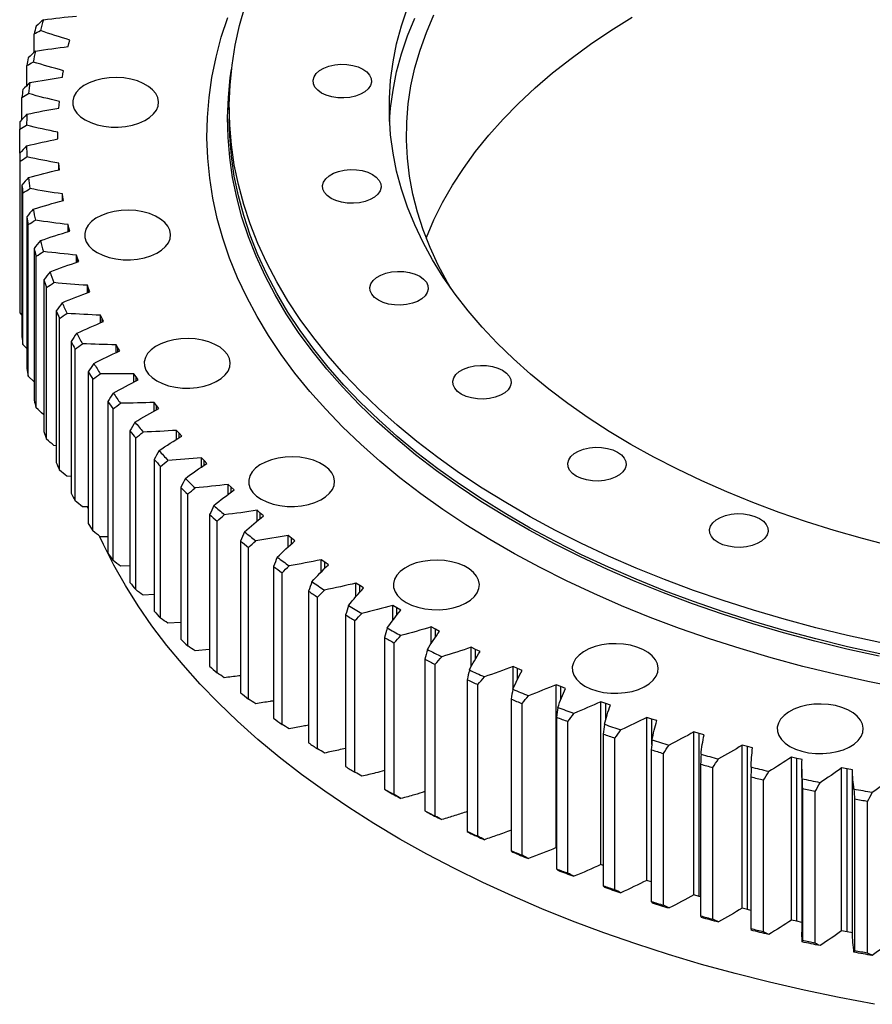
# Model space of a CAD drawing. Header units: millimetres. Extents: x 54 to 3293, y 7577 to 9947.
# Tile 9 of 13: x 1977 to 2225, y 8531 to 8817. Entities that reach past the tile are written whole.
import ezdxf

# ---------------------------------------------------------------- set-up
doc = ezdxf.new("R2010")
doc.units = ezdxf.units.MM
doc.header["$LTSCALE"] = 10

msp = doc.modelspace()

# ---------------------------------------------------------------- linework, layer by layer
at = {"lineweight": 25}
for p, q in [((1981.6, 8807.67), (1981.6, 8813.02)), ((1991.76, 8810.3), (1992, 8811.25)), ((1991.54, 8809.36), (1991.76, 8810.3)), ((1979.47, 8797.97), (1979.47, 8803.83)), ((1989.97, 8801.4), (1990.14, 8802.35)), ((1989.83, 8800.44), (1989.97, 8801.4)), ((1978.08, 8788.19), (1978.08, 8794.6)), ((1988.83, 8791.49), (1988.9, 8792.45)), ((1988.9, 8792.45), (1988.98, 8793.4)), ((2038.38, 8791.65), (2038.38, 8788.38)), ((1977.43, 8778.35), (1977.43, 8785.34)), ((1988.54, 8783.48), (1988.55, 8784.44)), ((1988.55, 8782.52), (1988.54, 8783.48)), ((1988.54, 8782.52), (1988.54, 8783.48)), ((1977.43, 8778.35), (1977.43, 8734.26)), ((1977.52, 8731.98), (1977.52, 8776.07)), ((1988.9, 8774.51), (1988.83, 8775.47)), ((1988.83, 8773.52), (1988.83, 8775.47)), ((1988.98, 8773.56), (1988.9, 8774.51)), ((1988.9, 8773.54), (1988.9, 8774.51)), ((1978.08, 8769.09), (1978.08, 8725)), ((1978.35, 8722.73), (1978.35, 8766.82)), ((1989.97, 8765.56), (1989.83, 8766.52)), ((1989.83, 8764.53), (1989.83, 8766.52)), ((1990.14, 8764.61), (1989.97, 8765.56)), ((1989.97, 8764.57), (1989.97, 8765.56)), ((1979.47, 8759.86), (1979.47, 8715.77)), ((1979.92, 8713.5), (1979.92, 8757.6)), ((1991.76, 8756.66), (1991.54, 8757.6)), ((1991.54, 8755.57), (1991.54, 8757.6)), ((1992, 8755.71), (1991.76, 8756.66)), ((1991.76, 8755.64), (1991.76, 8756.66)), ((1981.6, 8750.68), (1981.6, 8706.58)), ((1982.23, 8704.33), (1982.23, 8748.43)), ((1994.27, 8747.8), (1993.97, 8748.74)), ((1993.97, 8746.65), (1993.97, 8748.74)), ((1994.58, 8746.86), (1994.27, 8747.8)), ((1994.27, 8746.76), (1994.27, 8747.8)), ((1984.46, 8741.56), (1984.46, 8697.46)), ((1985.27, 8695.23), (1985.27, 8739.33)), ((1997.47, 8739.03), (1997.1, 8739.96)), ((1997.1, 8737.81), (1997.1, 8739.96)), ((1997.86, 8738.1), (1997.47, 8739.03)), ((1997.47, 8737.95), (1997.47, 8739.03)), ((1978.08, 8731.41), (1977.52, 8731.98)), ((1988.04, 8732.52), (1988.04, 8688.43)), ((2001.38, 8730.34), (2000.93, 8731.27)), ((2000.93, 8729.04), (2000.93, 8731.27)), ((1989.04, 8686.22), (1989.04, 8730.32)), ((2001.84, 8729.43), (2001.38, 8730.34)), ((2001.38, 8729.23), (2001.38, 8730.34)), ((1979.47, 8721.63), (1978.35, 8722.73)), ((1992.35, 8723.6), (1992.35, 8679.5)), ((2005.97, 8721.78), (2005.46, 8722.68)), ((2005.46, 8720.38), (2005.46, 8722.68)), ((1993.52, 8677.32), (1993.52, 8721.42)), ((2006.51, 8720.87), (2005.97, 8721.78)), ((2005.97, 8720.62), (2005.97, 8721.78)), ((1981.6, 8711.93), (1979.92, 8713.5)), ((1997.36, 8714.79), (1997.36, 8670.7)), ((2011.25, 8713.34), (2010.66, 8714.23)), ((2010.66, 8711.84), (2010.66, 8714.23)), ((2011.86, 8712.45), (2011.25, 8713.34)), ((2011.25, 8712.14), (2011.25, 8713.34)), ((1998.7, 8668.55), (1998.7, 8712.65)), ((2003.08, 8706.13), (2003.08, 8662.04)), ((2017.2, 8705.05), (2016.54, 8705.93)), ((2016.54, 8703.43), (2016.54, 8705.93)), ((2017.87, 8704.18), (2017.2, 8705.05)), ((2017.2, 8703.8), (2017.2, 8705.05)), ((2004.59, 8659.93), (2004.59, 8704.03)), ((2009.48, 8697.63), (2009.48, 8653.54)), ((2023.8, 8696.93), (2023.07, 8697.79)), ((2023.07, 8695.17), (2023.07, 8697.79)), ((2024.54, 8696.08), (2023.8, 8696.93)), ((2023.8, 8695.62), (2023.8, 8696.93)), ((1988.04, 8693.32), (1987.4, 8693.38)), ((2011.16, 8651.48), (2011.16, 8695.57)), ((2016.55, 8689.31), (2016.55, 8645.22)), ((2031.04, 8689), (2030.25, 8689.84)), ((2030.25, 8687.08), (2030.25, 8689.84)), ((2031.86, 8688.17), (2031.04, 8689)), ((2031.04, 8687.62), (2031.04, 8689)), ((2018.39, 8643.2), (2018.39, 8687.3)), ((1992.35, 8684.36), (1991.18, 8684.43)), ((2038.92, 8681.27), (2038.05, 8682.08)), ((2038.05, 8679.16), (2038.05, 8682.08)), ((2024.28, 8681.19), (2024.28, 8637.1)), ((2026.28, 8635.13), (2026.28, 8679.23)), ((2039.8, 8680.46), (2038.92, 8681.27)), ((2038.92, 8679.8), (2038.92, 8681.27)), ((1997.36, 8675.53), (1995.67, 8675.59)), ((1997.36, 8675.05), (1997.19, 8675.51)), ((2032.66, 8673.29), (2032.66, 8629.19)), ((2047.4, 8673.75), (2046.47, 8674.54)), ((2046.47, 8671.43), (2046.47, 8674.54)), ((2048.34, 8672.97), (2047.4, 8673.75)), ((2047.4, 8672.19), (2047.4, 8673.75)), ((2034.81, 8627.28), (2034.81, 8671.38)), ((2003.08, 8666.85), (2000.86, 8666.88)), ((2041.65, 8665.61), (2041.65, 8621.52)), ((2056.47, 8666.47), (2055.48, 8667.24)), ((2055.48, 8663.9), (2055.48, 8667.24)), ((2057.48, 8665.71), (2056.47, 8666.47)), ((2056.47, 8664.8), (2056.47, 8666.47)), ((2043.96, 8619.67), (2043.96, 8663.76)), ((2066.12, 8659.44), (2065.07, 8660.18)), ((2065.07, 8656.58), (2065.07, 8660.18)), ((2067.18, 8658.71), (2066.12, 8659.44)), ((2066.12, 8657.64), (2066.12, 8659.44)), ((2009.48, 8658.36), (2006.75, 8658.31)), ((2051.25, 8658.18), (2051.25, 8614.09)), ((2053.71, 8612.3), (2053.71, 8656.4)), ((2076.32, 8652.67), (2075.21, 8653.38)), ((2075.21, 8649.46), (2075.21, 8653.38)), ((2061.44, 8651.02), (2061.44, 8606.93)), ((2077.44, 8651.97), (2076.32, 8652.67)), ((2076.32, 8650.71), (2076.32, 8652.67)), ((2016.55, 8650.05), (2013.31, 8649.91)), ((2064.03, 8605.21), (2064.03, 8649.3)), ((2087.05, 8646.19), (2085.89, 8646.87)), ((2085.89, 8642.55), (2085.89, 8646.87)), ((2088.23, 8645.51), (2087.05, 8646.19)), ((2087.05, 8644.03), (2087.05, 8646.19)), ((2024.28, 8641.96), (2020.54, 8641.7)), ((2072.19, 8644.14), (2072.19, 8600.04)), ((2074.91, 8598.39), (2074.91, 8642.49)), ((2098.29, 8639.99), (2097.07, 8640.64)), ((2097.07, 8635.78), (2097.07, 8640.64)), ((2099.52, 8639.35), (2098.29, 8639.99)), ((2098.29, 8637.59), (2098.29, 8639.99)), ((2083.47, 8637.55), (2083.47, 8593.45)), ((2032.66, 8634.1), (2028.42, 8633.69)), ((2086.33, 8591.88), (2086.33, 8635.97)), ((2110.01, 8634.1), (2108.74, 8634.72)), ((2108.74, 8629.16), (2108.74, 8634.72)), ((2111.29, 8633.5), (2110.01, 8634.1)), ((2110.01, 8631.38), (2110.01, 8634.1)), ((2095.27, 8631.26), (2095.27, 8587.17)), ((2098.25, 8585.67), (2098.25, 8629.77)), ((2122.19, 8628.53), (2120.87, 8629.11)), ((2120.87, 8622.6), (2120.87, 8629.11)), ((2123.51, 8627.96), (2122.19, 8628.53)), ((2122.19, 8625.39), (2122.19, 8628.53)), ((2107.57, 8625.3), (2107.57, 8581.21)), ((2110.66, 8579.8), (2110.66, 8623.89)), ((2134.8, 8623.3), (2133.44, 8623.84)), ((2133.44, 8576.48), (2133.44, 8623.84)), ((2136.17, 8622.76), (2134.8, 8623.3)), ((2134.8, 8619.56), (2134.8, 8623.3)), ((2120.32, 8619.68), (2120.32, 8575.58)), ((2147.82, 8618.4), (2146.41, 8618.91)), ((2146.41, 8571.55), (2146.41, 8618.91)), ((2123.53, 8574.25), (2123.53, 8618.35)), ((2149.23, 8617.9), (2147.82, 8618.4)), ((2147.82, 8613.65), (2147.82, 8618.4)), ((2133.51, 8614.4), (2133.51, 8570.3)), ((2136.82, 8569.06), (2136.82, 8613.15)), ((2161.21, 8613.85), (2159.77, 8614.32)), ((2159.77, 8566.97), (2159.77, 8614.32)), ((2162.66, 8613.39), (2161.21, 8613.85)), ((2161.21, 8606.47), (2161.21, 8613.85)), ((2147.11, 8609.47), (2147.11, 8565.38)), ((2150.52, 8564.23), (2150.52, 8608.32)), ((2174.96, 8609.67), (2173.48, 8610.1)), ((2173.48, 8562.74), (2173.48, 8610.1)), ((2176.44, 8609.25), (2174.96, 8609.67)), ((2174.96, 8562.31), (2174.96, 8609.67)), ((2161.09, 8604.92), (2161.09, 8560.82)), ((2189.02, 8605.86), (2187.51, 8606.25)), ((2187.51, 8558.89), (2187.51, 8606.25)), ((2190.54, 8605.48), (2189.02, 8605.86)), ((2189.02, 8558.5), (2189.02, 8605.86)), ((2164.59, 8559.76), (2164.59, 8603.85)), ((2203.38, 8602.43), (2201.84, 8602.78)), ((2201.84, 8555.42), (2201.84, 8602.78)), ((2204.92, 8602.09), (2203.38, 8602.43)), ((2203.38, 8555.07), (2203.38, 8602.43)), ((2175.42, 8600.74), (2175.42, 8556.65)), ((2179, 8555.68), (2179, 8599.77)), ((2204.85, 8599.31), (2204.85, 8551.95)), ((2217.99, 8599.38), (2216.42, 8599.69)), ((2216.42, 8552.33), (2216.42, 8599.69)), ((2219.56, 8599.08), (2217.99, 8599.38)), ((2217.99, 8552.02), (2217.99, 8599.38)), ((2219.56, 8551.72), (2219.56, 8599.08)), ((2190.07, 8596.95), (2190.07, 8552.86)), ((2193.72, 8551.98), (2193.72, 8596.08)), ((2205.01, 8593.55), (2205.01, 8549.46)), ((2208.72, 8548.68), (2208.72, 8592.78)), ((2220.2, 8590.56), (2220.2, 8546.46)), ((2223.97, 8545.79), (2223.97, 8589.88)), ((2133.51, 8576.45), (2133.44, 8576.48)), ((2147.11, 8571.29), (2146.41, 8571.55)), ((2161.09, 8566.53), (2159.77, 8566.97)), ((2174.96, 8562.31), (2173.48, 8562.74)), ((2175.42, 8562.18), (2174.96, 8562.31)), ((2189.02, 8558.5), (2187.51, 8558.89)), ((2190.07, 8558.24), (2189.02, 8558.5)), ((2203.38, 8555.07), (2201.84, 8555.42)), ((2204.85, 8554.74), (2203.38, 8555.07)), ((2204.93, 8549.07), (2204.86, 8551.95)), ((2217.99, 8552.02), (2216.42, 8552.33)), ((2219.56, 8551.72), (2217.99, 8552.02))]:
    msp.add_line(p, q, dxfattribs=at)
at = {"lineweight": 25, "flags": 128}
for points in [[(2227.54, 8636.09), (2218.15, 8638.16), (2208.88, 8640.41), (2199.76, 8642.86), (2190.79, 8645.48), (2181.99, 8648.29), (2173.36, 8651.27), (2164.92, 8654.43), (2156.68, 8657.75), (2148.64, 8661.24), (2140.82, 8664.9), (2133.23, 8668.7), (2125.88, 8672.66), (2118.76, 8676.77), (2111.91, 8681.01), (2105.31, 8685.39), (2098.99, 8689.91), (2092.94, 8694.55), (2087.18, 8699.31), (2081.72, 8704.18), (2076.55, 8709.16), (2071.69, 8714.24), (2067.14, 8719.42), (2062.91, 8724.68), (2059, 8730.03), (2055.42, 8735.46), (2052.17, 8740.95), (2049.25, 8746.51), (2046.68, 8752.12), (2044.45, 8757.78), (2042.56, 8763.48), (2041.02, 8769.22), (2039.83, 8774.98), (2039, 8780.77), (2038.51, 8786.57), (2038.38, 8792.37), (2038.6, 8798.17), (2039.17, 8803.97), (2040.1, 8809.75), (2041.37, 8815.51), (2043, 8821.24)], [(2230.91, 8664.16), (2222.52, 8666.33), (2214.28, 8668.68), (2206.2, 8671.22), (2198.3, 8673.93), (2190.58, 8676.82), (2183.06, 8679.87), (2175.75, 8683.09), (2168.66, 8686.46), (2161.79, 8690), (2155.17, 8693.68), (2148.79, 8697.5), (2142.68, 8701.46), (2136.83, 8705.56), (2131.25, 8709.78), (2125.96, 8714.12), (2120.97, 8718.58), (2116.27, 8723.14), (2111.87, 8727.8), (2107.79, 8732.56), (2104.03, 8737.4), (2100.6, 8742.32), (2097.49, 8747.32), (2094.71, 8752.38), (2092.28, 8757.5), (2090.18, 8762.67), (2088.43, 8767.88), (2087.03, 8773.12), (2085.98, 8778.4), (2085.27, 8783.69), (2084.92, 8788.99), (2084.92, 8794.3), (2085.27, 8799.6), (2085.98, 8804.9), (2087.03, 8810.17), (2088.43, 8815.41), (2090.18, 8820.62)], [(2233.61, 8622.83), (2224, 8624.76), (2214.51, 8626.87), (2205.16, 8629.18), (2195.95, 8631.67), (2186.9, 8634.35), (2178.01, 8637.2), (2169.3, 8640.23), (2160.77, 8643.43), (2152.45, 8646.81), (2144.33, 8650.34), (2136.43, 8654.04), (2128.76, 8657.89), (2121.32, 8661.9), (2114.13, 8666.05), (2107.19, 8670.34), (2100.51, 8674.77), (2094.11, 8679.34), (2087.98, 8684.02), (2082.14, 8688.83), (2076.59, 8693.75), (2071.34, 8698.78), (2066.4, 8703.91), (2061.76, 8709.13), (2057.45, 8714.45), (2053.45, 8719.85), (2049.79, 8725.33), (2046.45, 8730.87), (2043.45, 8736.48), (2040.79, 8742.15), (2038.47, 8747.87), (2036.5, 8753.63), (2034.87, 8759.42), (2033.6, 8765.25), (2032.67, 8771.1), (2032.1, 8776.96), (2031.88, 8782.83), (2032.01, 8788.7), (2032.5, 8794.56), (2033.33, 8800.41), (2034.52, 8806.25), (2036.06, 8812.05), (2037.95, 8817.82)], [(2084.98, 8787.56), (2085.27, 8791.44), (2085.98, 8796.73), (2087.03, 8802), (2088.43, 8807.25), (2090.18, 8812.46), (2092.28, 8817.63)], [(2102.81, 8739.1), (2101.8, 8740.81), (2099.1, 8745.83), (2096.75, 8750.92), (2094.73, 8756.05), (2093.06, 8761.22), (2091.74, 8766.42), (2090.77, 8771.66), (2090.15, 8776.91), (2089.89, 8782.16), (2089.97, 8787.43), (2090.42, 8792.68), (2091.21, 8797.92), (2092.36, 8803.14), (2093.85, 8808.33), (2095.69, 8813.48), (2097.88, 8818.59)], [(2095.62, 8753.68), (2095.69, 8753.88), (2097.88, 8758.98), (2100.41, 8764.04), (2103.28, 8769.03), (2106.48, 8773.96), (2110.01, 8778.81), (2113.86, 8783.58), (2118.03, 8788.26), (2122.51, 8792.84), (2127.29, 8797.32), (2132.37, 8801.69), (2137.75, 8805.94), (2143.4, 8810.06), (2149.32, 8814.06), (2155.51, 8817.92)], [(2227.37, 8632.14), (2217.96, 8634.21), (2208.68, 8636.48), (2199.54, 8638.92), (2190.56, 8641.55), (2181.74, 8644.37), (2173.1, 8647.35), (2164.64, 8650.52), (2156.38, 8653.85), (2148.33, 8657.34), (2140.5, 8661), (2132.9, 8664.81), (2125.53, 8668.78), (2118.41, 8672.89), (2111.54, 8677.14), (2104.93, 8681.53), (2098.6, 8686.06), (2092.54, 8690.7), (2086.77, 8695.47), (2081.29, 8700.35), (2076.12, 8705.34), (2071.25, 8710.43), (2066.69, 8715.62), (2062.45, 8720.89), (2058.53, 8726.25), (2054.94, 8731.68), (2051.69, 8737.19), (2048.77, 8742.75), (2046.19, 8748.38), (2043.96, 8754.05), (2042.07, 8759.76), (2040.53, 8765.5), (2039.34, 8771.28), (2038.5, 8777.07), (2038.01, 8782.88), (2037.88, 8788.7), (2038.1, 8794.51), (2038.67, 8800.32), (2039.03, 8802.81)], [(2077.23, 8802.79), (2078.35, 8801.99), (2079.16, 8801.08), (2079.62, 8800.09), (2079.71, 8799.06), (2079.43, 8798.05), (2078.8, 8797.09), (2077.83, 8796.23), (2076.57, 8795.51), (2075.08, 8794.95), (2073.42, 8794.58), (2071.67, 8794.42), (2069.89, 8794.47), (2068.18, 8794.74), (2066.59, 8795.2), (2065.21, 8795.85), (2064.09, 8796.65), (2063.29, 8797.56), (2062.83, 8798.55), (2062.73, 8799.58), (2063.01, 8800.59), (2063.65, 8801.55), (2064.62, 8802.41), (2065.87, 8803.13), (2067.36, 8803.69), (2069.02, 8804.06), (2070.78, 8804.22), (2072.55, 8804.17), (2074.27, 8803.9), (2075.85, 8803.43), (2077.23, 8802.79)], [(1996.47, 8788.05), (1998.1, 8787.26), (1999.92, 8786.64), (2001.91, 8786.2), (2003.99, 8785.97), (2006.11, 8785.95), (2008.21, 8786.13), (2010.22, 8786.51), (2012.09, 8787.09), (2013.77, 8787.83), (2015.2, 8788.73), (2016.35, 8789.76), (2017.19, 8790.89), (2017.68, 8792.08), (2017.81, 8793.3), (2017.59, 8794.52), (2017.01, 8795.7), (2016.09, 8796.8), (2014.87, 8797.8), (2013.37, 8798.66), (2011.64, 8799.37), (2009.73, 8799.9), (2007.69, 8800.23), (2005.58, 8800.36), (2003.46, 8800.28), (2001.4, 8800), (1999.45, 8799.52), (1997.67, 8798.86), (1996.11, 8798.03), (1994.81, 8797.06), (1993.82, 8795.98), (1993.15, 8794.82), (1992.84, 8793.61), (1992.88, 8792.38), (1993.29, 8791.18), (1994.04, 8790.04), (1995.11, 8788.98), (1996.47, 8788.05)], [(2227.54, 8632.82), (2218.15, 8634.89), (2208.88, 8637.15), (2199.76, 8639.59), (2190.79, 8642.22), (2181.99, 8645.02), (2173.36, 8648.01), (2164.92, 8651.16), (2156.68, 8654.49), (2148.64, 8657.98), (2140.82, 8661.63), (2133.23, 8665.44), (2125.88, 8669.39), (2118.76, 8673.5), (2111.91, 8677.75), (2105.31, 8682.13), (2098.99, 8686.64), (2092.94, 8691.28), (2087.18, 8696.04), (2081.72, 8700.91), (2076.55, 8705.89), (2071.69, 8710.97), (2067.14, 8716.15), (2062.91, 8721.42), (2059, 8726.77), (2055.42, 8732.19), (2052.17, 8737.68), (2049.25, 8743.24), (2046.68, 8748.85), (2044.45, 8754.51), (2042.56, 8760.22), (2041.02, 8765.95), (2039.83, 8771.72), (2039, 8777.5), (2038.51, 8783.3), (2038.38, 8788.38)], [(2080.01, 8772.18), (2081.13, 8771.38), (2081.94, 8770.47), (2082.4, 8769.47), (2082.49, 8768.45), (2082.21, 8767.44), (2081.58, 8766.48), (2080.61, 8765.62), (2079.35, 8764.89), (2077.86, 8764.34), (2076.2, 8763.97), (2074.45, 8763.81), (2072.67, 8763.86), (2070.96, 8764.13), (2069.37, 8764.59), (2067.99, 8765.24), (2066.87, 8766.03), (2066.07, 8766.95), (2065.61, 8767.94), (2065.51, 8768.96), (2065.79, 8769.98), (2066.43, 8770.93), (2067.4, 8771.8), (2068.65, 8772.52), (2070.14, 8773.08), (2071.8, 8773.45), (2073.56, 8773.61), (2075.33, 8773.55), (2077.05, 8773.29), (2078.63, 8772.82), (2080.01, 8772.18)], [(1999.98, 8749.48), (2001.6, 8748.69), (2003.43, 8748.07), (2005.41, 8747.64), (2007.49, 8747.41), (2009.61, 8747.38), (2011.71, 8747.56), (2013.72, 8747.94), (2015.59, 8748.52), (2017.27, 8749.27), (2018.7, 8750.17), (2019.85, 8751.2), (2020.69, 8752.32), (2021.18, 8753.51), (2021.31, 8754.73), (2021.09, 8755.95), (2020.51, 8757.13), (2019.6, 8758.23), (2018.37, 8759.23), (2016.87, 8760.1), (2015.14, 8760.81), (2013.23, 8761.33), (2011.19, 8761.67), (2009.08, 8761.8), (2006.96, 8761.72), (2004.9, 8761.43), (2002.95, 8760.95), (2001.17, 8760.29), (1999.61, 8759.46), (1998.31, 8758.49), (1997.32, 8757.41), (1996.65, 8756.25), (1996.34, 8755.04), (1996.39, 8753.82), (1996.79, 8752.62), (1997.54, 8751.47), (1998.61, 8750.41), (1999.98, 8749.48)], [(2093.76, 8742.57), (2094.87, 8741.77), (2095.68, 8740.86), (2096.14, 8739.87), (2096.23, 8738.84), (2095.96, 8737.83), (2095.32, 8736.87), (2094.35, 8736.01), (2093.09, 8735.28), (2091.6, 8734.73), (2089.95, 8734.36), (2088.19, 8734.2), (2086.42, 8734.25), (2084.7, 8734.52), (2083.12, 8734.98), (2081.74, 8735.63), (2080.62, 8736.42), (2079.81, 8737.34), (2079.35, 8738.33), (2079.26, 8739.35), (2079.54, 8740.37), (2080.17, 8741.33), (2081.14, 8742.19), (2082.4, 8742.91), (2083.89, 8743.47), (2085.55, 8743.84), (2087.3, 8744), (2089.08, 8743.94), (2090.79, 8743.68), (2092.38, 8743.21), (2093.76, 8742.57)], [(2017.29, 8712.18), (2018.91, 8711.39), (2020.74, 8710.77), (2022.72, 8710.33), (2024.81, 8710.1), (2026.92, 8710.08), (2029.02, 8710.26), (2031.04, 8710.64), (2032.91, 8711.21), (2034.59, 8711.96), (2036.02, 8712.86), (2037.17, 8713.89), (2038, 8715.02), (2038.49, 8716.21), (2038.63, 8717.43), (2038.4, 8718.65), (2037.82, 8719.83), (2036.91, 8720.93), (2035.69, 8721.93), (2034.19, 8722.79), (2032.46, 8723.5), (2030.54, 8724.03), (2028.5, 8724.36), (2026.39, 8724.49), (2024.28, 8724.41), (2022.22, 8724.13), (2020.27, 8723.65), (2018.48, 8722.99), (2016.92, 8722.16), (2015.63, 8721.19), (2014.63, 8720.11), (2013.97, 8718.95), (2013.65, 8717.74), (2013.7, 8716.51), (2014.1, 8715.31), (2014.85, 8714.17), (2015.92, 8713.11), (2017.29, 8712.18)], [(2117.86, 8715.25), (2118.98, 8714.46), (2119.79, 8713.54), (2120.25, 8712.55), (2120.34, 8711.53), (2120.06, 8710.51), (2119.43, 8709.56), (2118.46, 8708.7), (2117.2, 8707.97), (2115.71, 8707.41), (2114.05, 8707.04), (2112.3, 8706.88), (2110.52, 8706.94), (2108.81, 8707.2), (2107.22, 8707.67), (2105.84, 8708.31), (2104.72, 8709.11), (2103.92, 8710.03), (2103.46, 8711.02), (2103.36, 8712.04), (2103.64, 8713.05), (2104.28, 8714.01), (2105.25, 8714.87), (2106.5, 8715.6), (2107.99, 8716.16), (2109.65, 8716.52), (2111.41, 8716.68), (2113.18, 8716.63), (2114.9, 8716.37), (2116.48, 8715.9), (2117.86, 8715.25)], [(2151.28, 8691.43), (2152.4, 8690.63), (2153.21, 8689.72), (2153.67, 8688.73), (2153.76, 8687.7), (2153.48, 8686.69), (2152.84, 8685.73), (2151.88, 8684.87), (2150.62, 8684.15), (2149.13, 8683.59), (2147.47, 8683.22), (2145.71, 8683.06), (2143.94, 8683.11), (2142.22, 8683.38), (2140.64, 8683.85), (2139.26, 8684.49), (2138.14, 8685.29), (2137.33, 8686.2), (2136.87, 8687.19), (2136.78, 8688.22), (2137.06, 8689.23), (2137.7, 8690.19), (2138.66, 8691.05), (2139.92, 8691.77), (2141.41, 8692.33), (2143.07, 8692.7), (2144.83, 8692.86), (2146.6, 8692.81), (2148.32, 8692.54), (2149.9, 8692.08), (2151.28, 8691.43)], [(2047.66, 8677.77), (2049.28, 8676.98), (2051.11, 8676.36), (2053.09, 8675.92), (2055.18, 8675.69), (2057.3, 8675.67), (2059.39, 8675.85), (2061.41, 8676.23), (2063.28, 8676.8), (2064.96, 8677.55), (2066.39, 8678.45), (2067.54, 8679.48), (2068.37, 8680.61), (2068.86, 8681.8), (2069, 8683.02), (2068.77, 8684.24), (2068.2, 8685.42), (2067.28, 8686.52), (2066.06, 8687.52), (2064.56, 8688.38), (2062.83, 8689.09), (2060.91, 8689.62), (2058.87, 8689.95), (2056.77, 8690.08), (2054.65, 8690), (2052.59, 8689.72), (2050.64, 8689.24), (2048.86, 8688.58), (2047.29, 8687.75), (2046, 8686.78), (2045, 8685.7), (2044.34, 8684.54), (2044.03, 8683.33), (2044.07, 8682.1), (2044.47, 8680.9), (2045.22, 8679.76), (2046.3, 8678.7), (2047.66, 8677.77)], [(2192.55, 8672.14), (2193.67, 8671.34), (2194.47, 8670.43), (2194.93, 8669.44), (2195.03, 8668.41), (2194.75, 8667.4), (2194.11, 8666.44), (2193.14, 8665.58), (2191.89, 8664.86), (2190.4, 8664.3), (2188.74, 8663.93), (2186.98, 8663.77), (2185.21, 8663.82), (2183.49, 8664.09), (2181.91, 8664.55), (2180.53, 8665.2), (2179.41, 8666), (2178.6, 8666.91), (2178.14, 8667.9), (2178.05, 8668.93), (2178.33, 8669.94), (2178.96, 8670.9), (2179.93, 8671.76), (2181.19, 8672.48), (2182.68, 8673.04), (2184.34, 8673.41), (2186.09, 8673.57), (2187.87, 8673.52), (2189.58, 8673.25), (2191.17, 8672.79), (2192.55, 8672.14)], [(2226.01, 8530.93), (2215.7, 8532.87), (2205.5, 8535.01), (2195.42, 8537.34), (2185.49, 8539.85), (2175.7, 8542.55), (2166.06, 8545.43), (2156.59, 8548.49), (2147.3, 8551.72), (2138.2, 8555.13), (2129.29, 8558.7), (2120.58, 8562.44), (2112.09, 8566.34), (2103.82, 8570.39), (2095.79, 8574.6), (2087.99, 8578.96), (2080.45, 8583.46), (2073.16, 8588.1), (2066.13, 8592.87), (2059.38, 8597.77), (2052.9, 8602.8), (2046.71, 8607.94), (2040.81, 8613.2), (2035.21, 8618.56), (2029.91, 8624.03), (2024.92, 8629.59), (2020.25, 8635.24), (2015.9, 8640.98), (2011.87, 8646.79), (2008.17, 8652.68), (2004.8, 8658.63), (2001.76, 8664.65), (2000.73, 8666.88)], [(2089.76, 8647.75), (2091.38, 8646.96), (2093.21, 8646.34), (2095.2, 8645.91), (2097.28, 8645.68), (2099.4, 8645.65), (2101.49, 8645.83), (2103.51, 8646.22), (2105.38, 8646.79), (2107.06, 8647.54), (2108.49, 8648.44), (2109.64, 8649.47), (2110.47, 8650.6), (2110.96, 8651.79), (2111.1, 8653.01), (2110.87, 8654.22), (2110.3, 8655.4), (2109.38, 8656.51), (2108.16, 8657.51), (2106.66, 8658.37), (2104.93, 8659.08), (2103.01, 8659.61), (2100.97, 8659.94), (2098.87, 8660.07), (2096.75, 8659.99), (2094.69, 8659.71), (2092.74, 8659.23), (2090.96, 8658.56), (2089.39, 8657.74), (2088.1, 8656.77), (2087.1, 8655.69), (2086.44, 8654.52), (2086.13, 8653.31), (2086.17, 8652.09), (2086.57, 8650.89), (2087.32, 8649.74), (2088.4, 8648.69), (2089.76, 8647.75)], [(2141.75, 8623.45), (2143.37, 8622.66), (2145.2, 8622.04), (2147.18, 8621.61), (2149.27, 8621.38), (2151.39, 8621.35), (2153.48, 8621.53), (2155.5, 8621.91), (2157.37, 8622.49), (2159.05, 8623.24), (2160.48, 8624.14), (2161.63, 8625.17), (2162.46, 8626.29), (2162.95, 8627.48), (2163.09, 8628.7), (2162.86, 8629.92), (2162.29, 8631.1), (2161.37, 8632.2), (2160.15, 8633.2), (2158.65, 8634.07), (2156.92, 8634.77), (2155, 8635.3), (2152.96, 8635.64), (2150.86, 8635.77), (2148.74, 8635.69), (2146.68, 8635.4), (2144.73, 8634.92), (2142.95, 8634.26), (2141.38, 8633.43), (2140.09, 8632.46), (2139.09, 8631.38), (2138.43, 8630.22), (2138.12, 8629.01), (2138.16, 8627.79), (2138.56, 8626.58), (2139.31, 8625.44), (2140.39, 8624.38), (2141.75, 8623.45)], [(2201.36, 8605.92), (2202.98, 8605.13), (2204.81, 8604.51), (2206.79, 8604.07), (2208.87, 8603.84), (2210.99, 8603.82), (2213.09, 8604), (2215.1, 8604.38), (2216.98, 8604.95), (2218.65, 8605.7), (2220.09, 8606.6), (2221.24, 8607.63), (2222.07, 8608.76), (2222.56, 8609.95), (2222.69, 8611.17), (2222.47, 8612.39), (2221.89, 8613.57), (2220.98, 8614.67), (2219.75, 8615.67), (2218.25, 8616.53), (2216.52, 8617.24), (2214.61, 8617.77), (2212.57, 8618.1), (2210.46, 8618.23), (2208.35, 8618.15), (2206.28, 8617.87), (2204.33, 8617.39), (2202.55, 8616.73), (2200.99, 8615.9), (2199.69, 8614.93), (2198.7, 8613.85), (2198.04, 8612.69), (2197.72, 8611.48), (2197.77, 8610.25), (2198.17, 8609.05), (2198.92, 8607.91), (2199.99, 8606.85), (2201.36, 8605.92)], [(2195.23, 8598.6), (2194.59, 8598.75), (2193.94, 8598.9), (2193.3, 8599.06), (2192.66, 8599.21), (2192.02, 8599.36), (2191.37, 8599.52), (2190.73, 8599.67), (2190.09, 8599.83)], [(2193.72, 8596.08), (2193.26, 8596.18), (2192.81, 8596.29), (2192.35, 8596.4), (2191.89, 8596.51), (2191.44, 8596.62), (2190.98, 8596.73), (2190.53, 8596.84), (2190.07, 8596.95)], [(2210.16, 8595.34), (2209.51, 8595.48), (2208.85, 8595.61), (2208.2, 8595.75), (2207.54, 8595.88), (2206.89, 8596.02), (2206.23, 8596.16), (2205.58, 8596.29), (2204.93, 8596.43)], [(2208.72, 8592.78), (2208.26, 8592.87), (2207.79, 8592.97), (2207.33, 8593.07), (2206.86, 8593.16), (2206.4, 8593.26), (2205.93, 8593.36), (2205.47, 8593.45), (2205.01, 8593.55)], [(2225.34, 8592.48), (2224.67, 8592.6), (2224, 8592.72), (2223.34, 8592.83), (2222.67, 8592.95), (2222.01, 8593.07), (2221.35, 8593.19), (2220.68, 8593.31), (2220.02, 8593.43)], [(2223.97, 8589.88), (2223.5, 8589.97), (2223.03, 8590.05), (2222.55, 8590.13), (2222.08, 8590.22), (2221.61, 8590.3), (2221.14, 8590.39), (2220.67, 8590.47), (2220.2, 8590.56)], [(2193.72, 8551.98), (2193.26, 8552.09), (2192.81, 8552.2), (2192.35, 8552.31), (2191.89, 8552.42), (2191.44, 8552.53), (2190.98, 8552.64), (2190.53, 8552.75), (2190.07, 8552.86)], [(2195.23, 8551.24), (2194.59, 8551.39), (2193.94, 8551.54), (2193.3, 8551.7), (2192.66, 8551.85), (2192.02, 8552), (2191.37, 8552.16), (2190.73, 8552.31), (2190.09, 8552.47)], [(2210.16, 8547.98), (2209.51, 8548.12), (2208.85, 8548.25), (2208.2, 8548.39), (2207.54, 8548.52), (2206.89, 8548.66), (2206.23, 8548.8), (2205.58, 8548.93), (2204.93, 8549.07)], [(2208.72, 8548.68), (2208.26, 8548.78), (2207.79, 8548.88), (2207.33, 8548.97), (2206.86, 8549.07), (2206.4, 8549.17), (2205.93, 8549.26), (2205.47, 8549.36), (2205.01, 8549.46)], [(2225.34, 8545.12), (2224.67, 8545.24), (2224, 8545.36), (2223.34, 8545.48), (2222.67, 8545.59), (2222.01, 8545.71), (2221.35, 8545.83), (2220.68, 8545.95), (2220.02, 8546.07)], [(2223.97, 8545.79), (2223.5, 8545.87), (2223.03, 8545.96), (2222.55, 8546.04), (2222.08, 8546.12), (2221.61, 8546.21), (2221.14, 8546.29), (2220.67, 8546.38), (2220.2, 8546.46)]]:
    msp.add_lwpolyline(points, dxfattribs=at)
at = {"lineweight": 25}
for centre, radius, start, end in [((2103.42, 8781.82), 124.22, 163.4614, 164.9812), ((2102.13, 8780.17), 124.93, 163.6851, 164.7575), ((2099.09, 8782.87), 119.77, 167.8582, 169.4154), ((2097.79, 8781.23), 120.46, 168.0874, 169.1862), ((2094.85, 8781.71), 117.48, 172.5852, 173.7025), ((2096.18, 8783.35), 116.81, 172.3522, 173.9356), ((2094.71, 8783.48), 115.33, 176.9097, 178.5066), ((2093.37, 8781.84), 116, 177.1447, 178.2716), ((2094.71, 8783.48), 115.33, 181.4934, 183.0903), ((2093.37, 8781.85), 116, 181.7284, 182.8553), ((2096.18, 8783.61), 116.81, 186.0644, 187.6478), ((2094.85, 8781.98), 117.48, 186.2975, 187.4148), ((2099.09, 8784.09), 119.77, 190.5846, 192.1418), ((2097.79, 8782.46), 120.46, 190.8138, 191.9126), ((2102.13, 8783.52), 124.93, 195.2425, 196.3149), ((2103.42, 8785.14), 124.22, 195.0188, 196.5386), ((2109.08, 8786.99), 130.18, 199.3363, 200.8094), ((2107.83, 8785.38), 130.93, 199.5532, 200.5926), ((2093.37, 8737.76), 116, 181.7284, 182.8553), ((2116.01, 8789.82), 137.66, 203.5127, 204.9319), ((2114.8, 8788.22), 138.45, 203.7216, 204.723), ((2094.85, 8737.89), 117.48, 186.2975, 187.4148), ((2124.08, 8793.81), 146.67, 207.5294, 208.8899), ((2122.92, 8792.23), 147.51, 207.7297, 208.6897), ((2133.2, 8799.11), 157.21, 211.3746, 212.6735), ((2097.79, 8738.37), 120.46, 190.8138, 191.9126), ((2132.09, 8797.57), 158.12, 211.5658, 212.4823), ((2143.22, 8805.84), 169.29, 215.0419, 216.2783), ((2102.13, 8739.43), 124.93, 195.2425, 196.3149), ((2142.17, 8804.34), 170.27, 215.2239, 216.0963), ((2154.01, 8814.1), 182.87, 218.53, 219.7043), ((2107.83, 8741.28), 130.93, 199.5532, 200.5926), ((2153.02, 8812.64), 183.93, 218.7028, 219.5315), ((2165.41, 8823.93), 197.93, 221.8415, 222.9555), ((2114.8, 8744.13), 138.45, 203.7216, 204.723), ((2164.48, 8822.54), 199.08, 222.0055, 222.7916), ((2177.26, 8835.37), 214.4, 224.9822, 226.0384), ((2122.92, 8748.14), 147.51, 207.7297, 208.6897), ((2176.4, 8834.04), 215.65, 225.1376, 225.8829), ((2188.61, 8847.15), 233.56, 228.1072, 228.8138), ((2189.4, 8848.4), 232.22, 227.9598, 228.9612), ((2132.09, 8753.47), 158.12, 211.5658, 212.4823), ((2201.67, 8862.97), 251.27, 230.7835, 231.7337), ((2200.96, 8861.8), 252.72, 230.9234, 231.5939), ((2142.17, 8760.25), 170.27, 215.2239, 216.0963), ((2213.92, 8879), 271.44, 233.4635, 234.3661), ((2213.28, 8877.92), 273.01, 233.5964, 234.2332), ((2153.02, 8768.55), 183.93, 218.7028, 219.5315), ((2225.99, 8896.35), 292.58, 236.0102, 236.8687), ((2225.41, 8895.38), 294.27, 236.1366, 236.7424), ((2164.48, 8778.44), 199.08, 222.0055, 222.7916), ((2237.73, 8914.9), 314.53, 238.4341, 239.2521), ((2237.22, 8914.03), 316.35, 238.5545, 239.1317), ((2249.01, 8934.44), 337.1, 240.7452, 241.5264), ((2176.4, 8789.95), 215.65, 225.1376, 225.8829), ((2248.57, 8933.68), 339.05, 240.8602, 241.4114), ((2259.71, 8954.78), 360.08, 242.9536, 243.7011), ((2259.34, 8954.14), 362.17, 243.0636, 243.5911), ((2188.61, 8803.05), 233.56, 228.1072, 228.8138), ((2269.74, 8975.68), 383.26, 245.0686, 245.7857), ((2269.42, 8975.16), 385.48, 245.1741, 245.6801), ((2278.99, 8996.9), 406.41, 247.099, 247.7886), ((2200.96, 8817.71), 252.72, 230.9234, 231.5939), ((2278.72, 8996.5), 408.76, 247.2005, 247.6871), ((2287.4, 9018.16), 429.27, 249.0533, 249.7181), ((2213.28, 8833.82), 273.01, 233.5964, 234.2332), ((2287.18, 9017.88), 431.76, 249.1511, 249.6203), ((2294.92, 9039.19), 451.61, 250.9391, 251.5819), ((2294.74, 9039.04), 454.23, 251.0337, 251.4872), ((2301.52, 9059.72), 473.18, 252.7638, 253.3869), ((2225.41, 8851.28), 294.27, 236.1366, 236.7424), ((2301.39, 9059.69), 475.92, 252.8555, 253.2952), ((2307.2, 9079.46), 493.72, 254.5342, 255.1399), ((2237.22, 8869.93), 316.35, 238.5545, 239.1317), ((2307.1, 9079.54), 496.58, 254.6234, 255.0507), ((2248.57, 8889.59), 339.05, 240.8602, 241.4114), ((2249.01, 8887.08), 337.1, 240.7452, 241.5264), ((2259.34, 8910.05), 362.17, 243.0636, 243.5911), ((2259.71, 8907.42), 360.08, 242.9536, 243.7011), ((2269.42, 8931.07), 385.48, 245.1741, 245.6801), ((2269.74, 8928.32), 383.26, 245.0686, 245.7857), ((2278.72, 8952.41), 408.76, 247.2005, 247.6871), ((2278.99, 8949.54), 406.41, 247.099, 247.7886), ((2287.18, 8973.79), 431.76, 249.1511, 249.6203), ((2287.4, 8970.8), 429.27, 249.0533, 249.7181), ((2294.74, 8994.95), 454.23, 251.0337, 251.4872), ((2294.92, 8991.83), 451.61, 250.9391, 251.5819), ((2301.39, 9015.59), 475.92, 252.8555, 253.2952), ((2301.52, 9012.36), 473.18, 252.7638, 253.3869), ((2307.1, 9035.45), 496.58, 254.6234, 255.0507), ((2307.2, 9032.1), 493.72, 254.5342, 255.1399)]:
    msp.add_arc(centre, radius, start, end, dxfattribs=at)
for points in [[(1984.34, 8817.18), (1983.64, 8816.54), (1982.93, 8815.91), (1982.23, 8815.27)], [(1984.34, 8817.18), (1987.54, 8817.58), (1990.74, 8817.92), (1993.97, 8818.22)], [(1981.6, 8813.02), (1982.21, 8813.34), (1982.83, 8813.67), (1983.45, 8814)], [(1992, 8811.25), (1989.1, 8812.12), (1986.25, 8813.04), (1983.45, 8814)], [(1982.01, 8808.06), (1981.31, 8807.41), (1980.62, 8806.75), (1979.92, 8806.1)], [(1982.01, 8808.06), (1985.17, 8808.55), (1988.35, 8808.98), (1991.54, 8809.36)], [(1979.47, 8803.83), (1980.1, 8804.17), (1980.73, 8804.52), (1981.37, 8804.87)], [(1990.14, 8802.35), (1987.17, 8803.14), (1984.25, 8803.98), (1981.37, 8804.87)], [(1980.41, 8798.89), (1983.52, 8799.46), (1986.66, 8799.98), (1989.83, 8800.44)], [(1980.41, 8798.89), (1979.72, 8798.22), (1979.04, 8797.55), (1978.35, 8796.87)], [(1978.08, 8794.6), (1978.72, 8794.96), (1979.37, 8795.32), (1980.02, 8795.69)], [(1988.98, 8793.4), (1985.96, 8794.11), (1982.97, 8794.87), (1980.02, 8795.69)], [(1979.54, 8789.69), (1982.61, 8790.35), (1985.71, 8790.95), (1988.83, 8791.49)], [(1979.54, 8789.69), (1978.87, 8789), (1978.19, 8788.31), (1977.52, 8787.62)], [(1977.43, 8785.34), (1978.09, 8785.72), (1978.75, 8786.1), (1979.41, 8786.48)], [(1988.55, 8784.44), (1985.47, 8785.07), (1982.43, 8785.75), (1979.41, 8786.48)], [(1979.41, 8780.48), (1982.43, 8781.21), (1985.47, 8781.89), (1988.55, 8782.52)], [(1979.41, 8780.48), (1978.75, 8779.77), (1978.09, 8779.06), (1977.43, 8778.35)], [(1977.52, 8776.07), (1978.19, 8776.47), (1978.87, 8776.87), (1979.54, 8777.27)], [(1988.83, 8775.47), (1985.71, 8776.01), (1982.61, 8776.61), (1979.54, 8777.27)], [(1980.02, 8771.27), (1982.97, 8772.09), (1985.96, 8772.85), (1988.98, 8773.56)], [(1980.02, 8771.27), (1979.37, 8770.55), (1978.72, 8769.82), (1978.08, 8769.09)], [(1978.35, 8766.82), (1979.04, 8767.23), (1979.72, 8767.65), (1980.41, 8768.07)], [(1989.83, 8766.52), (1986.66, 8766.98), (1983.52, 8767.5), (1980.41, 8768.07)], [(1981.37, 8762.09), (1980.73, 8761.35), (1980.1, 8760.61), (1979.47, 8759.86)], [(1981.37, 8762.09), (1984.25, 8762.98), (1987.17, 8763.82), (1990.14, 8764.61)], [(1979.92, 8757.6), (1980.62, 8758.03), (1981.31, 8758.46), (1982.01, 8758.9)], [(1991.54, 8757.6), (1988.35, 8757.98), (1985.17, 8758.41), (1982.01, 8758.9)], [(1983.45, 8752.96), (1986.25, 8753.92), (1989.1, 8754.84), (1992, 8755.71)], [(1983.45, 8752.96), (1982.83, 8752.2), (1982.21, 8751.44), (1981.6, 8750.68)], [(1982.23, 8748.43), (1982.93, 8748.87), (1983.64, 8749.33), (1984.34, 8749.78)], [(1993.97, 8748.74), (1990.74, 8749.04), (1987.54, 8749.38), (1984.34, 8749.78)], [(1986.25, 8743.88), (1988.98, 8744.93), (1991.75, 8745.92), (1994.58, 8746.86)], [(1986.25, 8743.88), (1985.65, 8743.11), (1985.05, 8742.33), (1984.46, 8741.56)], [(1985.27, 8739.33), (1985.98, 8739.79), (1986.69, 8740.27), (1987.4, 8740.74)], [(1997.1, 8739.96), (1993.86, 8740.16), (1990.62, 8740.43), (1987.4, 8740.74)], [(1989.78, 8734.9), (1992.42, 8736.01), (1995.11, 8737.08), (1997.86, 8738.1)], [(1989.78, 8734.9), (1989.2, 8734.11), (1988.62, 8733.32), (1988.04, 8732.52)], [(1989.04, 8730.32), (1989.75, 8730.8), (1990.46, 8731.3), (1991.18, 8731.79)], [(2000.93, 8731.27), (1997.68, 8731.38), (1994.42, 8731.56), (1991.18, 8731.79)], [(1994.02, 8726.02), (1996.57, 8727.2), (1999.18, 8728.34), (2001.84, 8729.43)], [(1994.02, 8726.02), (1993.46, 8725.21), (1992.9, 8724.4), (1992.35, 8723.6)], [(1993.52, 8721.42), (1994.23, 8721.92), (1994.95, 8722.43), (1995.67, 8722.95)], [(2005.46, 8722.68), (2002.19, 8722.72), (1998.93, 8722.8), (1995.67, 8722.95)], [(1998.97, 8717.26), (2001.43, 8718.51), (2003.94, 8719.71), (2006.51, 8720.87)], [(1998.97, 8717.26), (1998.43, 8716.44), (1997.9, 8715.62), (1997.36, 8714.79)], [(1998.7, 8712.65), (1999.42, 8713.17), (2000.14, 8713.7), (2000.86, 8714.24)], [(2010.66, 8714.23), (2007.4, 8714.18), (2004.13, 8714.18), (2000.86, 8714.24)], [(2004.62, 8708.64), (2006.97, 8709.95), (2009.38, 8711.22), (2011.86, 8712.45)], [(2004.62, 8708.64), (2004.1, 8707.81), (2003.59, 8706.97), (2003.08, 8706.13)], [(2004.59, 8704.03), (2005.31, 8704.57), (2006.03, 8705.12), (2006.75, 8705.67)], [(2016.54, 8705.93), (2013.28, 8705.79), (2010.02, 8705.7), (2006.75, 8705.67)], [(1984.34, 8702.43), (1983.64, 8703.06), (1982.93, 8703.69), (1982.23, 8704.33)], [(2010.95, 8700.18), (2013.19, 8701.55), (2015.5, 8702.89), (2017.87, 8704.18)], [(2010.95, 8700.18), (2010.46, 8699.33), (2009.96, 8698.48), (2009.48, 8697.63)], [(2011.16, 8695.57), (2011.88, 8696.13), (2012.6, 8696.7), (2013.31, 8697.27)], [(2023.07, 8697.79), (2019.83, 8697.56), (2016.58, 8697.39), (2013.31, 8697.27)], [(1987.4, 8693.38), (1986.69, 8694), (1985.98, 8694.61), (1985.27, 8695.23)], [(2017.95, 8691.9), (2020.08, 8693.33), (2022.28, 8694.73), (2024.54, 8696.08)], [(2017.95, 8691.9), (2017.48, 8691.04), (2017.01, 8690.18), (2016.55, 8689.31)], [(2018.39, 8687.3), (2019.11, 8687.88), (2019.83, 8688.47), (2020.54, 8689.06)], [(2030.25, 8689.84), (2027.03, 8689.52), (2023.79, 8689.26), (2020.54, 8689.06)], [(2025.6, 8683.81), (2027.61, 8685.3), (2029.7, 8686.75), (2031.86, 8688.17)], [(1991.18, 8684.43), (1990.46, 8685.03), (1989.75, 8685.62), (1989.04, 8686.22)], [(2025.6, 8683.81), (2025.16, 8682.94), (2024.72, 8682.07), (2024.28, 8681.19)], [(2038.05, 8682.08), (2034.86, 8681.68), (2031.65, 8681.34), (2028.42, 8681.04)], [(2026.28, 8679.23), (2027, 8679.83), (2027.71, 8680.44), (2028.42, 8681.04)], [(2033.89, 8675.94), (2035.79, 8677.48), (2037.75, 8678.99), (2039.8, 8680.46)], [(1995.67, 8675.59), (1994.95, 8676.17), (1994.23, 8676.74), (1993.52, 8677.32)], [(2033.89, 8675.94), (2033.48, 8675.06), (2033.07, 8674.17), (2032.66, 8673.29)], [(2034.81, 8671.38), (2035.52, 8672), (2036.23, 8672.62), (2036.93, 8673.25)], [(2046.47, 8674.54), (2043.32, 8674.06), (2040.14, 8673.63), (2036.93, 8673.25)], [(2042.81, 8668.3), (2044.57, 8669.89), (2046.42, 8671.44), (2048.34, 8672.97)], [(2000.86, 8666.88), (2000.14, 8667.43), (1999.42, 8667.99), (1998.7, 8668.55)], [(2042.81, 8668.3), (2042.42, 8667.4), (2042.03, 8666.51), (2041.65, 8665.61)], [(2043.96, 8663.76), (2044.66, 8664.4), (2045.36, 8665.04), (2046.06, 8665.69)], [(2055.48, 8667.24), (2052.37, 8666.67), (2049.23, 8666.15), (2046.06, 8665.69)], [(2052.32, 8660.9), (2053.96, 8662.53), (2055.68, 8664.14), (2057.48, 8665.71)], [(2006.75, 8658.31), (2006.03, 8658.85), (2005.31, 8659.39), (2004.59, 8659.93)], [(2052.32, 8660.9), (2051.96, 8660), (2051.61, 8659.09), (2051.25, 8658.18)], [(2065.07, 8660.18), (2062.01, 8659.53), (2058.91, 8658.93), (2055.78, 8658.38)], [(2053.71, 8656.4), (2054.4, 8657.06), (2055.09, 8657.72), (2055.78, 8658.38)], [(2062.42, 8653.77), (2063.93, 8655.44), (2065.51, 8657.09), (2067.18, 8658.71)], [(2062.42, 8653.77), (2062.09, 8652.85), (2061.76, 8651.94), (2061.44, 8651.02)], [(2075.21, 8653.38), (2072.2, 8652.65), (2069.16, 8651.97), (2066.07, 8651.34)], [(2013.31, 8649.91), (2012.6, 8650.43), (2011.88, 8650.95), (2011.16, 8651.48)], [(2064.03, 8649.3), (2064.71, 8649.98), (2065.4, 8650.66), (2066.07, 8651.34)], [(2073.08, 8646.91), (2074.45, 8648.62), (2075.9, 8650.31), (2077.44, 8651.97)], [(2073.08, 8646.91), (2072.78, 8645.98), (2072.48, 8645.06), (2072.19, 8644.14)], [(2085.89, 8646.87), (2082.94, 8646.05), (2079.95, 8645.29), (2076.92, 8644.58)], [(2084.27, 8640.34), (2085.5, 8642.09), (2086.82, 8643.81), (2088.23, 8645.51)], [(2020.54, 8641.7), (2019.83, 8642.2), (2019.11, 8642.7), (2018.39, 8643.2)], [(2074.91, 8642.49), (2075.59, 8643.18), (2076.25, 8643.88), (2076.92, 8644.58)], [(2084.27, 8640.34), (2084, 8639.41), (2083.74, 8638.48), (2083.47, 8637.55)], [(2097.07, 8640.64), (2094.19, 8639.75), (2091.27, 8638.91), (2088.3, 8638.12)], [(2095.98, 8634.08), (2097.07, 8635.86), (2098.25, 8637.61), (2099.52, 8639.35)], [(2086.33, 8635.97), (2086.99, 8636.69), (2087.64, 8637.4), (2088.3, 8638.12)], [(2028.42, 8633.69), (2027.71, 8634.17), (2027, 8634.65), (2026.28, 8635.13)], [(2095.98, 8634.08), (2095.74, 8633.14), (2095.51, 8632.2), (2095.27, 8631.26)], [(2108.74, 8634.72), (2105.94, 8633.75), (2103.08, 8632.84), (2100.18, 8631.97)], [(2108.18, 8628.13), (2109.12, 8629.94), (2110.16, 8631.73), (2111.29, 8633.5)], [(2098.25, 8629.77), (2098.9, 8630.5), (2099.54, 8631.23), (2100.18, 8631.97)], [(2108.18, 8628.13), (2107.97, 8627.19), (2107.77, 8626.25), (2107.57, 8625.3)], [(2120.87, 8629.11), (2118.15, 8628.08), (2115.37, 8627.08), (2112.54, 8626.14)], [(2120.84, 8622.52), (2121.64, 8624.35), (2122.53, 8626.17), (2123.51, 8627.96)], [(2036.93, 8625.89), (2036.23, 8626.35), (2035.52, 8626.82), (2034.81, 8627.28)], [(2110.66, 8623.89), (2111.29, 8624.64), (2111.92, 8625.39), (2112.54, 8626.14)], [(2120.84, 8622.52), (2120.66, 8621.57), (2120.49, 8620.63), (2120.32, 8619.68)], [(2133.44, 8623.84), (2130.8, 8622.73), (2128.1, 8621.67), (2125.35, 8620.65)], [(2133.93, 8617.25), (2134.58, 8619.1), (2135.33, 8620.94), (2136.17, 8622.76)], [(2046.06, 8618.33), (2045.36, 8618.77), (2044.66, 8619.22), (2043.96, 8619.67)], [(2123.53, 8618.35), (2124.14, 8619.11), (2124.75, 8619.88), (2125.35, 8620.65)], [(2146.41, 8618.91), (2143.87, 8617.73), (2141.26, 8616.59), (2138.59, 8615.5)], [(2133.93, 8617.25), (2133.79, 8616.3), (2133.65, 8615.35), (2133.51, 8614.4)], [(2147.43, 8612.34), (2147.94, 8614.21), (2148.54, 8616.06), (2149.23, 8617.9)], [(2136.82, 8613.15), (2137.42, 8613.93), (2138.01, 8614.72), (2138.59, 8615.5)], [(2159.77, 8614.32), (2157.32, 8613.08), (2154.81, 8611.88), (2152.23, 8610.71)], [(2161.31, 8607.79), (2161.67, 8609.67), (2162.12, 8611.54), (2162.66, 8613.39)], [(2055.78, 8611.02), (2055.09, 8611.45), (2054.4, 8611.88), (2053.71, 8612.3)], [(2147.43, 8612.34), (2147.32, 8611.39), (2147.22, 8610.43), (2147.11, 8609.47)], [(2150.52, 8608.32), (2151.09, 8609.11), (2151.66, 8609.91), (2152.23, 8610.71)], [(2161.31, 8607.79), (2161.24, 8606.83), (2161.16, 8605.88), (2161.09, 8604.92)], [(2173.48, 8610.1), (2171.13, 8608.79), (2168.72, 8607.52), (2166.24, 8606.29)], [(2175.54, 8603.62), (2175.75, 8605.5), (2176.05, 8607.38), (2176.44, 8609.25)], [(2066.07, 8603.98), (2065.4, 8604.39), (2064.71, 8604.8), (2064.03, 8605.21)], [(2164.59, 8603.85), (2165.14, 8604.67), (2165.69, 8605.48), (2166.24, 8606.29)], [(2187.51, 8606.25), (2185.27, 8604.88), (2182.96, 8603.55), (2180.58, 8602.25)], [(2190.09, 8599.83), (2190.14, 8601.72), (2190.29, 8603.6), (2190.54, 8605.48)], [(2175.54, 8603.62), (2175.5, 8602.66), (2175.46, 8601.7), (2175.42, 8600.74)], [(2179, 8599.77), (2179.53, 8600.6), (2180.06, 8601.42), (2180.58, 8602.25)], [(2201.84, 8602.78), (2199.71, 8601.35), (2197.51, 8599.96), (2195.23, 8598.6)], [(2204.93, 8596.43), (2204.83, 8598.32), (2204.83, 8600.2), (2204.92, 8602.09)], [(2190.09, 8599.83), (2190.08, 8598.87), (2190.07, 8597.91), (2190.07, 8596.95)], [(2216.42, 8599.69), (2214.41, 8598.21), (2212.32, 8596.76), (2210.16, 8595.34)], [(2220.02, 8593.43), (2219.77, 8595.32), (2219.62, 8597.2), (2219.56, 8599.08)], [(2076.92, 8597.22), (2076.25, 8597.61), (2075.59, 8598), (2074.91, 8598.39)], [(2193.72, 8596.08), (2194.23, 8596.92), (2194.73, 8597.76), (2195.23, 8598.6)], [(2204.93, 8596.43), (2204.95, 8595.47), (2204.98, 8594.51), (2205.01, 8593.55)], [(2231.24, 8597), (2229.35, 8595.46), (2227.38, 8593.96), (2225.34, 8592.48)], [(2083.47, 8593.45), (2083.74, 8593.3), (2084, 8593.14), (2084.27, 8592.98)], [(2208.72, 8592.78), (2209.21, 8593.63), (2209.69, 8594.48), (2210.16, 8595.34)], [(2220.02, 8593.43), (2220.07, 8592.47), (2220.13, 8591.52), (2220.2, 8590.56)], [(2088.3, 8590.76), (2087.64, 8591.13), (2086.99, 8591.5), (2086.33, 8591.88)], [(2223.97, 8589.88), (2224.43, 8590.75), (2224.88, 8591.61), (2225.34, 8592.48)], [(2095.27, 8587.17), (2095.51, 8587.02), (2095.74, 8586.87), (2095.98, 8586.72)], [(2100.18, 8584.61), (2099.54, 8584.96), (2098.9, 8585.32), (2098.25, 8585.67)], [(2107.57, 8581.21), (2107.77, 8581.07), (2107.97, 8580.92), (2108.18, 8580.77)], [(2112.54, 8578.78), (2111.92, 8579.12), (2111.29, 8579.46), (2110.66, 8579.8)], [(2133.44, 8576.48), (2130.8, 8575.37), (2128.1, 8574.31), (2125.35, 8573.29)], [(2120.32, 8575.58), (2120.49, 8575.45), (2120.66, 8575.31), (2120.84, 8575.16)], [(2125.35, 8573.29), (2124.75, 8573.61), (2124.14, 8573.93), (2123.53, 8574.25)], [(2133.51, 8570.3), (2133.65, 8570.17), (2133.79, 8570.03), (2133.93, 8569.9)], [(2146.41, 8571.55), (2143.87, 8570.37), (2141.26, 8569.23), (2138.59, 8568.14)], [(2138.59, 8568.14), (2138.01, 8568.45), (2137.42, 8568.75), (2136.82, 8569.06)], [(2147.11, 8565.38), (2147.22, 8565.25), (2147.32, 8565.12), (2147.43, 8564.98)], [(2159.77, 8566.97), (2157.32, 8565.72), (2154.81, 8564.52), (2152.23, 8563.35)], [(2152.23, 8563.35), (2151.66, 8563.64), (2151.09, 8563.93), (2150.52, 8564.23)], [(2173.48, 8562.74), (2171.13, 8561.43), (2168.72, 8560.16), (2166.24, 8558.94)], [(2161.09, 8560.82), (2161.16, 8560.7), (2161.24, 8560.57), (2161.31, 8560.43)], [(2166.24, 8558.94), (2165.69, 8559.21), (2165.14, 8559.49), (2164.59, 8559.76)], [(2187.51, 8558.89), (2185.27, 8557.52), (2182.96, 8556.19), (2180.58, 8554.9)], [(2175.42, 8556.65), (2175.46, 8556.52), (2175.5, 8556.39), (2175.54, 8556.26)], [(2180.58, 8554.9), (2180.06, 8555.16), (2179.53, 8555.42), (2179, 8555.68)], [(2201.84, 8555.42), (2199.71, 8553.99), (2197.51, 8552.6), (2195.23, 8551.24)], [(2190.07, 8552.86), (2190.07, 8552.73), (2190.08, 8552.6), (2190.09, 8552.47)], [(2195.23, 8551.24), (2194.73, 8551.49), (2194.23, 8551.73), (2193.72, 8551.98)], [(2216.42, 8552.33), (2214.41, 8550.85), (2212.32, 8549.4), (2210.16, 8547.98)], [(2220.02, 8546.07), (2219.77, 8547.96), (2219.62, 8549.84), (2219.56, 8551.72)], [(2205.01, 8549.46), (2204.98, 8549.33), (2204.95, 8549.2), (2204.93, 8549.07)], [(2210.16, 8547.98), (2209.69, 8548.22), (2209.21, 8548.45), (2208.72, 8548.68)], [(2231.24, 8549.64), (2229.35, 8548.1), (2227.38, 8546.6), (2225.34, 8545.12)], [(2220.2, 8546.46), (2220.13, 8546.34), (2220.07, 8546.21), (2220.02, 8546.07)], [(2225.34, 8545.12), (2224.88, 8545.35), (2224.43, 8545.57), (2223.97, 8545.79)]]:
    msp.add_open_spline(points, degree=3, dxfattribs=at)
for points, knots in [([(2041.65, 8626.49), (2041.48, 8626.47), (2039.92, 8626.24), (2038.34, 8626.06), (2036.93, 8625.89)], [0, 0, 0, 0, 0.107669, 1, 1, 1, 1]), ([(2051.25, 8619.15), (2050.91, 8619.09), (2049.19, 8618.79), (2047.45, 8618.54), (2046.06, 8618.33)], [0, 0, 0, 0, 0.199077, 1, 1, 1, 1]), ([(2061.44, 8612.09), (2060.92, 8611.98), (2059.05, 8611.6), (2057.15, 8611.27), (2055.78, 8611.02)], [0, 0, 0, 0, 0.27538, 1, 1, 1, 1]), ([(2072.19, 8605.32), (2071.5, 8605.16), (2069.48, 8604.69), (2067.43, 8604.26), (2066.07, 8603.98)], [0, 0, 0, 0, 0.340291, 1, 1, 1, 1]), ([(2083.47, 8598.87), (2082.62, 8598.64), (2080.45, 8598.06), (2078.25, 8597.54), (2076.92, 8597.22)], [0, 0, 0, 0, 0.3964079, 1, 1, 1, 1]), ([(2095.27, 8592.75), (2094.25, 8592.44), (2091.95, 8591.75), (2089.6, 8591.11), (2088.3, 8590.76)], [0, 0, 0, 0, 0.4456, 1, 1, 1, 1]), ([(2107.57, 8586.97), (2106.38, 8586.57), (2103.94, 8585.75), (2101.45, 8585), (2100.18, 8584.61)], [0, 0, 0, 0, 0.489251, 1, 1, 1, 1]), ([(2120.32, 8581.55), (2118.97, 8581.05), (2116.41, 8580.09), (2113.78, 8579.2), (2112.54, 8578.78)], [0, 0, 0, 0, 0.528405, 1, 1, 1, 1])]:
    msp.add_open_spline(points, degree=3, knots=knots, dxfattribs=at)

doc.saveas('drawing.dxf')
